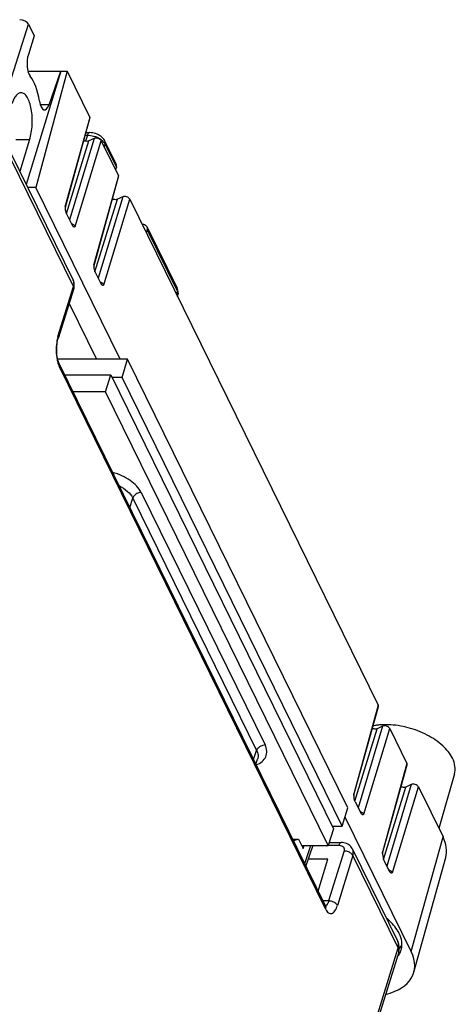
# Model space of a CAD drawing. Header units: millimetres. Extents: x 0 to 594, y 0 to 420.
# Tile 120 of 236: x 351 to 371, y 77 to 122. Entities that reach past the tile are written whole.
import ezdxf

# ---------------------------------------------------------------- set-up
doc = ezdxf.new("R2010")
doc.units = ezdxf.units.MM
doc.header["$LTSCALE"] = 32.67
doc.layers.get('0').update_dxf_attribs({"linetype": 'CONTINUOUS'})
doc.layers.add('452612_K12', color=7, linetype='CONTINUOUS')

msp = doc.modelspace()

# ---------------------------------------------------------------- linework, layer by layer
at = {"color": 9, "linetype": 'CONTINUOUS'}
for p, q in [((347.85827, 111.91696), (351.02781, 121.87342)), ((351.9749, 118.15241), (351.57009, 118.15241)), ((353.85023, 117.56793), (352.72095, 113.47976)), ((352.77219, 113.13298), (353.80401, 116.47929)), ((354.04999, 116.59779), (352.91701, 112.8358)), ((353.18668, 112.53069), (354.37913, 116.49015)), ((353.64611, 116.74492), (353.74359, 116.74492)), ((353.74359, 116.74492), (353.6604, 116.46713)), ((354.52167, 116.19968), (354.56086, 116.33058)), ((354.56086, 116.33058), (355.08064, 115.27139)), ((353.09924, 109.76409), (350.19255, 115.68729)), ((355.17207, 114.87431), (354.04278, 110.78614)), ((354.09404, 110.43933), (355.12586, 113.78564)), ((355.37184, 113.90415), (354.23886, 110.14216)), ((354.50853, 109.83705), (355.70097, 113.79651)), ((356.50098, 112.37704), (357.89521, 109.5359)), ((352.38631, 107.45705), (353.09924, 109.76409)), ((357.85782, 109.40132), (357.89521, 109.5359)), ((364.73514, 81.01636), (352.44928, 106.05233)), ((356.2244, 100.24578), (361.94236, 88.59381)), ((355.70193, 99.55511), (355.83741, 99.98695)), ((355.83741, 99.98695), (361.55535, 88.33501)), ((367.17039, 90.42429), (366.04111, 86.33612)), ((366.09235, 85.98935), (367.12417, 89.33565)), ((367.37015, 89.45415), (366.23717, 85.69216)), ((366.50684, 85.38706), (367.69929, 89.34651)), ((361.41696, 87.90911), (361.55535, 88.33501)), ((361.60043, 87.93897), (361.59952, 87.93614)), ((368.49224, 87.73065), (367.36296, 83.64248)), ((367.41443, 83.29645), (368.44602, 86.64201)), ((368.692, 86.76051), (367.55902, 82.99852)), ((367.82869, 82.69341), (369.02114, 86.65287)), ((368.68598, 79.04355), (370.15708, 84.33807)), ((363.77322, 83.10756), (364.0574, 83.94075)), ((364.8575, 83.96291), (365.36366, 83.95698)), ((365.59177, 83.69226), (364.87884, 81.38522)), ((365.9951, 83.48508), (365.28217, 81.17805)), ((368.08834, 79.21951), (365.9951, 83.48508)), ((355.74296, 39.26983), (368.08834, 79.21951))]:
    msp.add_line(p, q, dxfattribs=at)
at = {"color": 7, "linetype": 'CONTINUOUS'}
for p, q in [((351.02781, 121.87342), (351.2922, 121.33466)), ((351.2922, 121.33466), (351.01854, 120.47502)), ((352.52177, 119.70196), (350.9153, 114.47648)), ((350.99857, 119.70196), (352.803, 119.70196)), ((352.803, 119.70196), (351.36742, 114.33507)), ((351.9749, 118.15241), (352.52177, 119.70196)), ((352.803, 119.70196), (353.85023, 117.56793)), ((352.72802, 113.42134), (353.85766, 117.51078)), ((353.6797, 116.86653), (353.84384, 116.86653)), ((350.44631, 116.54372), (351.07307, 116.54372)), ((351.07307, 116.54372), (350.62156, 115.07506)), ((354.04999, 116.59779), (353.80401, 116.47929)), ((354.37913, 116.49015), (355.17207, 114.87431)), ((355.07344, 115.40973), (354.5516, 116.47313)), ((350.177, 115.98099), (353.08399, 110.05716)), ((355.08064, 115.27139), (355.04054, 115.14233)), ((354.04986, 110.72772), (355.1795, 114.81716)), ((351.36742, 114.33507), (350.9847, 114.33507)), ((355.26195, 106.39885), (351.36742, 114.33507)), ((355.37184, 113.90415), (355.12586, 113.78564)), ((355.70097, 113.79651), (367.17039, 90.42429)), ((352.78159, 113.11178), (353.03722, 112.59083)), ((356.46449, 112.24063), (356.50098, 112.37704)), ((356.48991, 112.52327), (357.88607, 109.67819)), ((354.10342, 110.41816), (354.35907, 109.89718)), ((353.11069, 109.66567), (352.39754, 107.35794)), ((357.90742, 109.30024), (357.92033, 109.3467)), ((352.89559, 108.9696), (354.15713, 106.39885)), ((355.59934, 106.39885), (352.37443, 106.39885)), ((355.34113, 105.5633), (355.59934, 106.39885)), ((365.76738, 85.67856), (355.59934, 106.39885)), ((352.4415, 106.19918), (352.4408, 106.20058)), ((364.72737, 81.16321), (352.4415, 106.19918)), ((352.69253, 105.68763), (354.81993, 105.68763)), ((354.57249, 104.89887), (354.81993, 105.68763)), ((354.81993, 105.68763), (365.11001, 84.71865)), ((355.34113, 105.5633), (354.88094, 105.5633)), ((365.50917, 84.84301), (355.34113, 105.5633)), ((354.57249, 104.89887), (353.07959, 104.89887)), ((364.85724, 83.94075), (354.57249, 104.89887)), ((366.04819, 86.27771), (367.17782, 90.36714)), ((367.37015, 89.45415), (367.12417, 89.33565)), ((367.69929, 89.34651), (368.49224, 87.73065)), ((361.52151, 87.69606), (361.59952, 87.93614)), ((367.37006, 83.58417), (368.49967, 87.6735)), ((370.68508, 87.24981), (369.96477, 84.72994)), ((368.692, 86.76051), (368.44602, 86.64201)), ((369.02114, 86.65287), (370.15708, 84.33807)), ((366.10175, 85.96814), (366.35738, 85.44719)), ((365.50917, 84.84301), (365.76738, 85.67856)), ((368.68598, 79.04355), (365.63701, 85.25669)), ((365.11001, 84.71865), (364.85724, 83.94075)), ((365.04898, 84.84301), (365.50917, 84.84301)), ((363.2149, 84.24529), (363.49166, 84.24529)), ((363.24909, 84.17563), (363.49166, 84.24529)), ((363.49166, 84.24529), (363.70694, 83.80659)), ((363.64111, 83.94075), (364.85724, 83.94075)), ((363.70694, 83.80659), (363.7527, 83.94075)), ((364.14753, 83.94075), (363.8264, 82.99919)), ((364.90563, 84.08966), (365.46386, 84.08312)), ((365.97924, 83.7794), (368.07279, 79.5132)), ((364.84773, 83.30789), (363.93533, 83.31858)), ((364.39926, 81.83181), (364.84773, 83.30789)), ((367.36985, 83.58342), (367.37006, 83.58417)), ((367.42359, 83.27448), (367.67923, 82.75355)), ((368.80911, 78.09145), (370.28021, 83.38596)), ((364.87884, 81.38522), (364.61453, 81.39316)), ((368.11125, 79.02267), (355.77836, 39.11344))]:
    msp.add_line(p, q, dxfattribs=at)
for points in [[(354.41234, 116.65339), (354.36239, 116.69451), (354.30809, 116.73192), (354.24959, 116.76548), (354.18706, 116.79493), (354.12256, 116.81941), (354.05649, 116.83897), (353.98913, 116.85351), (353.92261, 116.86257), (353.85781, 116.86632), (353.84328, 116.86645)], [(354.49536, 116.56365), (354.45666, 116.60973), (354.41234, 116.65339)], [(354.5514, 116.47304), (354.52834, 116.51528), (354.49536, 116.56365)], [(353.11015, 109.665), (353.1138, 109.67719), (353.12586, 109.7281), (353.13304, 109.7796), (353.13532, 109.83127), (353.13269, 109.88267), (353.12516, 109.93335), (353.11276, 109.98285), (353.09558, 110.03068), (353.08257, 110.05929)], [(357.92024, 109.34671), (357.9317, 109.40108), (357.93625, 109.45689), (357.93373, 109.51401), (357.92401, 109.57141), (357.90734, 109.62757), (357.88569, 109.67851)], [(352.44085, 106.20061), (352.42545, 106.23466), (352.4087, 106.27842), (352.39192, 106.3309), (352.37612, 106.39091), (352.36186, 106.45786), (352.34958, 106.53107), (352.33981, 106.6087), (352.33282, 106.68971), (352.32883, 106.77318), (352.32801, 106.85721), (352.3304, 106.94078), (352.33588, 107.0228), (352.34419, 107.10141), (352.35505, 107.17571), (352.36814, 107.24483), (352.38283, 107.30714), (352.39726, 107.35802)], [(365.97965, 83.77848), (365.96597, 83.80448), (365.93437, 83.85362), (365.89723, 83.89908), (365.85496, 83.94042), (365.80798, 83.97717), (365.75687, 84.00883), (365.70217, 84.03508), (365.64433, 84.05579), (365.58391, 84.07077), (365.52143, 84.07989), (365.46283, 84.08304)], [(364.75043, 81.11294), (364.76028, 81.10675), (364.7646, 81.1034), (364.76448, 81.10361), (364.76079, 81.10786), (364.75401, 81.11683), (364.74471, 81.13106), (364.73358, 81.15068), (364.7268, 81.16397)]]:
    msp.add_lwpolyline(points, dxfattribs=at)
for centre, radius, start, end in [((353.72588, 116.80389), 0.3415, 244.233027, 251.904592), ((355.04772, 114.11024), 0.34149, 244.229885, 251.904631), ((355.41731, 113.59503), 2.69883, 182.448008, 183.286281), ((355.3439, 113.59079), 2.62529, 183.285598, 184.198967), ((356.32269, 112.44086), 0.18642, 26.236126, 41.240231), ((356.73917, 110.90141), 2.69885, 182.448015, 183.286284), ((356.66574, 110.89717), 2.6253, 183.285601, 184.198964), ((367.04604, 89.66026), 0.3415, 244.233027, 251.904592), ((367.45727, 86.96002), 2.56117, 98.173359, 101.908433), ((367.49815, 86.67765), 2.84648, 94.686069, 98.179706), ((367.52203, 86.38685), 3.13827, 91.41529, 94.68689), ((367.52955, 86.09605), 3.42916, 88.321523, 91.420908), ((368.36789, 86.96661), 0.3415, 244.233027, 251.904592), ((368.73748, 86.4514), 2.69883, 182.448009, 183.286281), ((368.66406, 86.44715), 2.62529, 183.285598, 184.198966), ((369.92431, 83.749), 2.56357, 182.381484, 183.708891), ((369.75622, 83.73849), 2.39515, 183.718085, 184.25024), ((369.66557, 83.73175), 2.30425, 184.250051, 184.817948), ((367.4743, 79.21951), 0.66667, 342.82869, 26.244522), ((367.40814, 79.81795), 0.97607, 318.642539, 320.57858), ((367.44885, 79.78532), 0.9239, 320.538555, 328.04697), ((367.42353, 79.37237), 0.84016, 335.504093, 345.237556), ((367.48964, 79.75911), 0.87542, 328.089995, 332.210398), ((367.33542, 79.42429), 0.94262, 318.796977, 327.50636), ((367.39284, 79.38689), 0.87411, 327.551991, 335.472196)]:
    msp.add_arc(centre, radius, start, end, dxfattribs=at)
at = {"color": 9, "linetype": 'CONTINUOUS'}
for centre, radius, start, end in [((353.7303, 115.61545), 1.13044, 66.207344, 71.852932), ((353.76091, 115.68551), 1.054, 63.09665, 66.193558), ((353.78478, 115.7328), 1.00102, 59.887879, 63.089958), ((353.82684, 115.80334), 0.91889, 53.216793, 59.950086), ((353.8864, 115.88425), 0.81843, 49.54886, 53.164374), ((353.93784, 115.94443), 0.73926, 45.692315, 49.556757), ((352.92642, 112.29209), 0.36347, 71.572174, 76.648514), ((352.92939, 112.29921), 0.35586, 69.718465, 71.663335), ((352.92886, 112.29773), 0.35743, 67.940817, 69.720464), ((352.77233, 109.90599), 0.34605, 22.751466, 25.875136), ((352.76895, 109.90456), 0.34972, 20.519499, 22.752165), ((353.00322, 109.6983), 0.112, 343.112439, 346.687197), ((354.24827, 109.59845), 0.36347, 71.572174, 76.648514), ((354.25124, 109.60557), 0.35586, 69.718465, 71.663335), ((354.25071, 109.60409), 0.35743, 67.940817, 69.720464), ((357.72682, 109.60119), 0.17669, 19.570664, 25.802453), ((357.70906, 109.40553), 0.21922, 344.441134, 350.179326), ((354.13106, 106.93625), 1.82083, 163.379927, 166.333215), ((353.48417, 106.54278), 1.14523, 201.363685, 205.356818), ((366.24658, 85.14845), 0.36347, 71.572174, 76.648514), ((366.24955, 85.15558), 0.35586, 69.718465, 71.663335), ((366.24902, 85.1541), 0.35743, 67.940817, 69.720464), ((367.57694, 82.49069), 0.3266, 71.001893, 76.647913), ((367.5714, 82.46193), 0.35587, 69.718499, 71.663845), ((367.57087, 82.46045), 0.35744, 67.941614, 69.720498), ((364.56871, 81.08652), 0.17604, 19.751448, 25.795606), ((367.7598, 79.35947), 0.34868, 24.917091, 26.160001), ((367.90186, 79.08741), 0.21917, 342.821362, 349.511192)]:
    msp.add_arc(centre, radius, start, end, dxfattribs=at)
at = {"color": 7, "linetype": 'CONTINUOUS'}
for centre, major_axis, ratio, start_param, end_param in [((350.72078, 121.87335), (0.3185, -0.09837), 0.57268648, 0.49491942, 2.06541116), ((351.22487, 120.06979), (0.00999, 0.66665), 0.39933672, 0.92343671, 2.69445274), ((350.66635, 117.37254), (0.03496, 2.33329), 0.39933672, -1.14883352, -0.44713991), ((351.77766, 118.58479), (0.00999, 0.66665), 0.39933672, 1.99275911, 4.01266661), ((353.66597, 117.56797), (0.19113, -0.05911), 0.57238831, 0.01740662, 0.49498886), ((354.19491, 116.49011), (0.19109, -0.05903), 0.57272497, 0.49495933, 2.58906868), ((354.9878, 114.87435), (0.19113, -0.05911), 0.57238831, 0.01740662, 0.49498886), ((355.51676, 113.79646), (0.19109, -0.05903), 0.57272497, 0.49495933, 2.58906868), ((366.98613, 90.42434), (0.19113, -0.05911), 0.57238831, 0.01740662, 0.49498886), ((367.51507, 89.34647), (0.19109, -0.05903), 0.57272497, 0.49495933, 2.58906868), ((368.30798, 87.73069), (0.19113, -0.05911), 0.57238831, 0.01740662, 0.49498886), ((368.83692, 86.65283), (0.19109, -0.05903), 0.57272497, 0.49495933, 2.58906868), ((367.09224, 84.3387), (3.17912, -0.98292), 0.57239492, 0.0165109, 0.49494502), ((365.62114, 79.04418), (3.17912, -0.98292), 0.57239492, 5.51200991, 6.77815387)]:
    msp.add_ellipse(centre, major_axis=major_axis, ratio=ratio, start_param=start_param, end_param=end_param, dxfattribs=at)
for points, knots in [([(350.68314, 118.70587), (350.64183, 118.70589), (350.54981, 118.67643), (350.43552, 118.5674), (350.33521, 118.40438), (350.2835, 118.2738), (350.25958, 118.20122)], [0, 0, 0, 0, 0.17841268, 0.39598564, 0.66989986, 1, 1, 1, 1]), ([(351.07304, 116.54365), (351.10756, 116.64837), (351.16124, 116.87431), (351.20071, 117.22816), (351.20114, 117.59299), (351.16259, 117.94126), (351.08803, 118.24667), (350.99607, 118.46082), (350.90443, 118.58807), (350.81846, 118.67143), (350.735, 118.70584), (350.68314, 118.70587)], [0, 0, 0, 0, 0.13981711, 0.29330283, 0.45062635, 0.60152498, 0.73650179, 0.84824331, 0.89436723, 0.93423729, 1, 1, 1, 1]), ([(353.80401, 116.47929), (353.79192, 116.47346), (353.73172, 116.4553), (353.66619, 116.46411), (353.61981, 116.47928)], [0, 0, 0, 0, 0.21574716, 1, 1, 1, 1]), ([(355.08064, 115.27139), (355.08435, 115.28332), (355.09493, 115.32889), (355.08857, 115.37895), (355.07344, 115.40973)], [0, 0, 0, 0, 0.26701243, 1, 1, 1, 1]), ([(355.12586, 113.78564), (355.11376, 113.77982), (355.05356, 113.76166), (354.98804, 113.77047), (354.94166, 113.78564)], [0, 0, 0, 0, 0.21574716, 1, 1, 1, 1]), ([(352.78159, 113.11178), (352.76143, 113.1521), (352.73908, 113.24911), (352.72951, 113.34603), (352.72565, 113.39856)], [0, 0, 0, 0, 0.46117541, 1, 1, 1, 1]), ([(353.03722, 112.59083), (353.04101, 112.58341), (353.05472, 112.55946), (353.07431, 112.53742), (353.09165, 112.5286)], [0, 0, 0, 0, 0.29972176, 1, 1, 1, 1]), ([(353.09165, 112.5286), (353.09908, 112.52483), (353.13044, 112.51513), (353.16447, 112.52169), (353.18668, 112.53069)], [0, 0, 0, 0, 0.25802768, 1, 1, 1, 1]), ([(356.2698, 112.6407), (356.30723, 112.6407), (356.37906, 112.62958), (356.44083, 112.58889), (356.46287, 112.56375)], [0, 0, 0, 0, 0.52822164, 1, 1, 1, 1]), ([(356.48991, 112.52327), (356.49519, 112.51252), (356.51275, 112.46595), (356.51068, 112.4133), (356.50098, 112.37704)], [0, 0, 0, 0, 0.2419302, 1, 1, 1, 1]), ([(354.10342, 110.41816), (354.08326, 110.45848), (354.06092, 110.55549), (354.05135, 110.65241), (354.04749, 110.70494)], [0, 0, 0, 0, 0.4611754, 1, 1, 1, 1]), ([(354.35907, 109.89718), (354.36286, 109.88977), (354.37657, 109.86582), (354.39615, 109.84377), (354.41349, 109.83496)], [0, 0, 0, 0, 0.29972186, 1, 1, 1, 1]), ([(354.41349, 109.83496), (354.42092, 109.83118), (354.45229, 109.82149), (354.48631, 109.82805), (354.50853, 109.83705)], [0, 0, 0, 0, 0.25802767, 1, 1, 1, 1]), ([(367.12417, 89.33565), (367.11208, 89.32982), (367.05188, 89.31167), (366.98635, 89.32048), (366.93997, 89.33565)], [0, 0, 0, 0, 0.21574716, 1, 1, 1, 1]), ([(370.59421, 87.97121), (370.48652, 88.19066), (370.13395, 88.61209), (369.42136, 89.08696), (368.5615, 89.41723), (367.93897, 89.51479), (367.62999, 89.52374)], [0, 0, 0, 0, 0.21097058, 0.46165421, 0.73322823, 1, 1, 1, 1]), ([(370.68508, 87.24981), (370.71723, 87.36224), (370.73193, 87.61643), (370.65133, 87.8548), (370.59421, 87.97121)], [0, 0, 0, 0, 0.47417566, 1, 1, 1, 1]), ([(368.44602, 86.64201), (368.43393, 86.63618), (368.37373, 86.61802), (368.3082, 86.62683), (368.26182, 86.64201)], [0, 0, 0, 0, 0.21574716, 1, 1, 1, 1]), ([(366.10175, 85.96814), (366.08159, 86.00846), (366.05924, 86.10547), (366.04967, 86.20239), (366.04581, 86.25493)], [0, 0, 0, 0, 0.46117541, 1, 1, 1, 1]), ([(366.35738, 85.44719), (366.36117, 85.43978), (366.37488, 85.41582), (366.39447, 85.39378), (366.41181, 85.38497)], [0, 0, 0, 0, 0.2997218, 1, 1, 1, 1]), ([(366.41181, 85.38497), (366.41924, 85.38119), (366.4506, 85.3715), (366.48463, 85.37805), (366.50684, 85.38706)], [0, 0, 0, 0, 0.25802767, 1, 1, 1, 1]), ([(367.36946, 83.53821), (367.37354, 83.48989), (367.383, 83.40042), (367.40591, 83.31209), (367.42359, 83.27448)], [0, 0, 0, 0, 0.53854666, 1, 1, 1, 1]), ([(367.67923, 82.75355), (367.68308, 82.74602), (367.69697, 82.72177), (367.71697, 82.69951), (367.73463, 82.69084)], [0, 0, 0, 0, 0.30066429, 1, 1, 1, 1]), ([(367.73463, 82.69084), (367.74201, 82.68721), (367.77312, 82.67799), (367.8067, 82.6845), (367.82869, 82.69341)], [0, 0, 0, 0, 0.25738482, 1, 1, 1, 1]), ([(368.13857, 79.87683), (368.10787, 79.93939), (367.9533, 80.20477), (367.73468, 80.42868), (367.55153, 80.57851)], [0, 0, 0, 0, 0.22751511, 1, 1, 1, 1]), ([(368.23596, 79.15829), (368.2656, 79.271), (368.27633, 79.52396), (368.19546, 79.7609), (368.13857, 79.87683)], [0, 0, 0, 0, 0.474382, 1, 1, 1, 1])]:
    msp.add_open_spline(points, degree=3, knots=knots, dxfattribs=at)
at = {"color": 9, "linetype": 'CONTINUOUS'}
for points, knots in [([(353.74359, 116.74492), (353.75276, 116.77356), (353.77172, 116.82004), (353.81044, 116.85929), (353.83013, 116.86466)], [0, 0, 0, 0, 0.59577119, 1, 1, 1, 1]), ([(353.74359, 116.74492), (353.7713, 116.74512), (353.88601, 116.74067), (353.99973, 116.7168), (354.08239, 116.68967)], [0, 0, 0, 0, 0.2416031, 1, 1, 1, 1]), ([(354.45422, 116.47345), (354.45999, 116.46781), (354.48196, 116.44558), (354.50236, 116.42176), (354.51625, 116.4032)], [0, 0, 0, 0, 0.25817215, 1, 1, 1, 1]), ([(354.56084, 116.33058), (354.56438, 116.34287), (354.57412, 116.38999), (354.5669, 116.44099), (354.55153, 116.47277)], [0, 0, 0, 0, 0.26586701, 1, 1, 1, 1]), ([(353.18668, 112.53069), (353.18152, 112.54076), (353.15024, 112.58452), (353.10198, 112.61325), (353.0631, 112.629)], [0, 0, 0, 0, 0.21241369, 1, 1, 1, 1]), ([(353.09648, 110.02715), (353.10395, 110.0072), (353.12755, 109.92142), (353.11927, 109.82835), (353.09921, 109.76409)], [0, 0, 0, 0, 0.24033642, 1, 1, 1, 1]), ([(353.09921, 109.76409), (353.10296, 109.75645), (353.11481, 109.72766), (353.11742, 109.69457), (353.1122, 109.67251)], [0, 0, 0, 0, 0.27273337, 1, 1, 1, 1]), ([(354.50853, 109.83705), (354.50337, 109.84712), (354.47209, 109.89088), (354.42383, 109.9196), (354.38495, 109.93536)], [0, 0, 0, 0, 0.21241369, 1, 1, 1, 1]), ([(357.89521, 109.5359), (357.89828, 109.54653), (357.90714, 109.58747), (357.90363, 109.63135), (357.8933, 109.66038)], [0, 0, 0, 0, 0.26421349, 1, 1, 1, 1]), ([(357.89521, 109.5359), (357.90216, 109.52197), (357.92469, 109.46935), (357.93219, 109.40928), (357.92507, 109.36814)], [0, 0, 0, 0, 0.27157576, 1, 1, 1, 1]), ([(352.36179, 107.36647), (352.35814, 107.35146), (352.3438, 107.28932), (352.33249, 107.22649), (352.32559, 107.17865)], [0, 0, 0, 0, 0.24217865, 1, 1, 1, 1]), ([(352.38631, 107.45705), (352.39034, 107.44883), (352.40292, 107.41791), (352.40453, 107.38194), (352.39748, 107.35872)], [0, 0, 0, 0, 0.27395002, 1, 1, 1, 1]), ([(352.32559, 107.17865), (352.30624, 107.0445), (352.29273, 106.77542), (352.31906, 106.50714), (352.34518, 106.37715)], [0, 0, 0, 0, 0.5054944, 1, 1, 1, 1]), ([(352.34518, 106.37715), (352.34977, 106.3543), (352.36856, 106.26903), (352.39425, 106.18519), (352.41763, 106.12559)], [0, 0, 0, 0, 0.26682087, 1, 1, 1, 1]), ([(352.44928, 106.05233), (352.45321, 106.06498), (352.4642, 106.11343), (352.45736, 106.16639), (352.44154, 106.1992)], [0, 0, 0, 0, 0.26670986, 1, 1, 1, 1]), ([(356.2244, 100.24578), (356.11321, 100.46745), (355.8158, 100.75822), (355.33892, 101.02896), (355.05441, 101.13456), (354.90623, 101.17666)], [0, 0, 0, 0, 0.45144613, 0.71958152, 1, 1, 1, 1]), ([(355.2064, 100.56555), (355.34569, 100.49355), (355.58897, 100.33302), (355.77948, 100.10554), (355.83741, 99.98695)], [0, 0, 0, 0, 0.54298642, 1, 1, 1, 1]), ([(355.98487, 100.17011), (355.96725, 100.15832), (355.90501, 100.10971), (355.85503, 100.04214), (355.83741, 99.98695)], [0, 0, 0, 0, 0.26787635, 1, 1, 1, 1]), ([(356.2244, 100.24578), (356.20396, 100.24578), (356.11968, 100.23826), (356.03803, 100.20566), (355.98487, 100.17011)], [0, 0, 0, 0, 0.24222553, 1, 1, 1, 1]), ([(361.53784, 87.66297), (361.63671, 87.70177), (361.81452, 87.79876), (361.97017, 87.99658), (362.02208, 88.17272), (362.0304, 88.36262), (361.98596, 88.50507), (361.94238, 88.59381)], [0, 0, 0, 0, 0.27456623, 0.51265035, 0.62730911, 0.7444371, 1, 1, 1, 1]), ([(361.5553, 88.33501), (361.5609, 88.35255), (361.59352, 88.42523), (361.65224, 88.48438), (361.70279, 88.51819)], [0, 0, 0, 0, 0.23240418, 1, 1, 1, 1]), ([(361.5553, 88.33501), (361.58681, 88.27115), (361.63079, 88.1399), (361.61985, 88.00014), (361.60043, 87.93897)], [0, 0, 0, 0, 0.52595116, 1, 1, 1, 1]), ([(361.70279, 88.51819), (361.72073, 88.53018), (361.79421, 88.57168), (361.87954, 88.59385), (361.94234, 88.59384)], [0, 0, 0, 0, 0.2557068, 1, 1, 1, 1]), ([(366.50684, 85.38706), (366.50168, 85.39713), (366.4704, 85.44089), (366.42214, 85.46961), (366.38326, 85.48537)], [0, 0, 0, 0, 0.21241369, 1, 1, 1, 1]), ([(365.36366, 83.95698), (365.37274, 83.98635), (365.39138, 84.03366), (365.42924, 84.07494), (365.44893, 84.08094)], [0, 0, 0, 0, 0.59898183, 1, 1, 1, 1]), ([(365.36366, 83.95698), (365.4337, 83.95616), (365.54757, 83.92033), (365.60852, 83.79206), (365.60166, 83.72426), (365.59177, 83.69226)], [0, 0, 0, 0, 0.51843688, 0.75209698, 1, 1, 1, 1]), ([(365.83579, 83.63032), (365.77905, 83.65946), (365.69643, 83.68512), (365.6123, 83.69202), (365.59177, 83.69226)], [0, 0, 0, 0, 0.75653831, 1, 1, 1, 1]), ([(365.9951, 83.48508), (366.01031, 83.53432), (366.0252, 83.63525), (366.00082, 83.73521), (365.97965, 83.7785)], [0, 0, 0, 0, 0.51680527, 1, 1, 1, 1]), ([(365.9951, 83.48508), (365.98813, 83.49928), (365.94779, 83.56022), (365.88626, 83.60439), (365.83579, 83.63032)], [0, 0, 0, 0, 0.21792753, 1, 1, 1, 1]), ([(367.82869, 82.69341), (367.82353, 82.70348), (367.79225, 82.74724), (367.74398, 82.77597), (367.7051, 82.79173)], [0, 0, 0, 0, 0.21241222, 1, 1, 1, 1]), ([(364.87875, 81.38542), (364.86317, 81.33317), (364.83002, 81.24538), (364.76823, 81.1689), (364.73433, 81.14927)], [0, 0, 0, 0, 0.58189886, 1, 1, 1, 1]), ([(364.73514, 81.01636), (364.73856, 81.02741), (364.74852, 81.0699), (364.74524, 81.11583), (364.7344, 81.14602)], [0, 0, 0, 0, 0.26501344, 1, 1, 1, 1]), ([(364.73514, 81.01636), (364.75378, 80.97962), (364.79184, 80.91452), (364.86147, 80.8374), (364.94165, 80.7965), (365.02674, 80.8008), (365.10493, 80.84803), (365.20674, 80.96817), (365.254, 81.08981), (365.28217, 81.17805)], [0, 0, 0, 0, 0.145009, 0.26425954, 0.36145609, 0.4510777, 0.55108397, 0.67396143, 1, 1, 1, 1]), ([(365.12298, 81.32339), (365.0662, 81.35259), (364.98351, 81.37828), (364.8993, 81.38518), (364.87875, 81.38542)], [0, 0, 0, 0, 0.75651405, 1, 1, 1, 1]), ([(365.28217, 81.17806), (365.27523, 81.19226), (365.23497, 81.25325), (365.17344, 81.29745), (365.12298, 81.32339)], [0, 0, 0, 0, 0.21783471, 1, 1, 1, 1]), ([(368.08834, 79.21951), (368.10321, 79.26763), (368.11842, 79.36598), (368.09583, 79.46373), (368.07603, 79.50637)], [0, 0, 0, 0, 0.51723389, 1, 1, 1, 1]), ([(368.11736, 79.04751), (368.11988, 79.06108), (368.1252, 79.11989), (368.10813, 79.17917), (368.08834, 79.21951)], [0, 0, 0, 0, 0.23502295, 1, 1, 1, 1])]:
    msp.add_open_spline(points, degree=3, knots=knots, dxfattribs=at)
for points in [[(353.83013, 116.86466), (353.83439, 116.86583), (353.83885, 116.86644), (353.84328, 116.86645)], [(354.51625, 116.4032), (354.52499, 116.39153), (354.53326, 116.37948), (354.54089, 116.36705)], [(354.54089, 116.36705), (354.54815, 116.35525), (354.55486, 116.34308), (354.56084, 116.33058)], [(352.72666, 113.46498), (352.72513, 113.47004), (352.72319, 113.47498), (352.72095, 113.47976)], [(352.72806, 113.42145), (352.73193, 113.43544), (352.73088, 113.45109), (352.72666, 113.46498)], [(354.0485, 110.77136), (354.04697, 110.77642), (354.04503, 110.78136), (354.04278, 110.78614)], [(354.0499, 110.72783), (354.05376, 110.74182), (354.05271, 110.75747), (354.0485, 110.77136)], [(366.04682, 86.32135), (366.04529, 86.3264), (366.04335, 86.33134), (366.04111, 86.33612)], [(366.04822, 86.27781), (366.05209, 86.29181), (366.05104, 86.30745), (366.04682, 86.32135)], [(365.44893, 84.08094), (365.45357, 84.08235), (365.45847, 84.08309), (365.46332, 84.08303)], [(367.36868, 83.62769), (367.36714, 83.63275), (367.3652, 83.6377), (367.36296, 83.64248)], [(367.37007, 83.58417), (367.37393, 83.59816), (367.37289, 83.6138), (367.36868, 83.62769)]]:
    msp.add_open_spline(points, degree=3, dxfattribs=at)
at = {"layer": '452612_K12', "color": 7, "linetype": 'CONTINUOUS'}
for p, q in [((355.34113, 105.5633), (354.88094, 105.5633)), ((365.50917, 84.84301), (355.34113, 105.5633)), ((365.04898, 84.84301), (365.50917, 84.84301))]:
    msp.add_line(p, q, dxfattribs=at)

doc.saveas('drawing.dxf')
